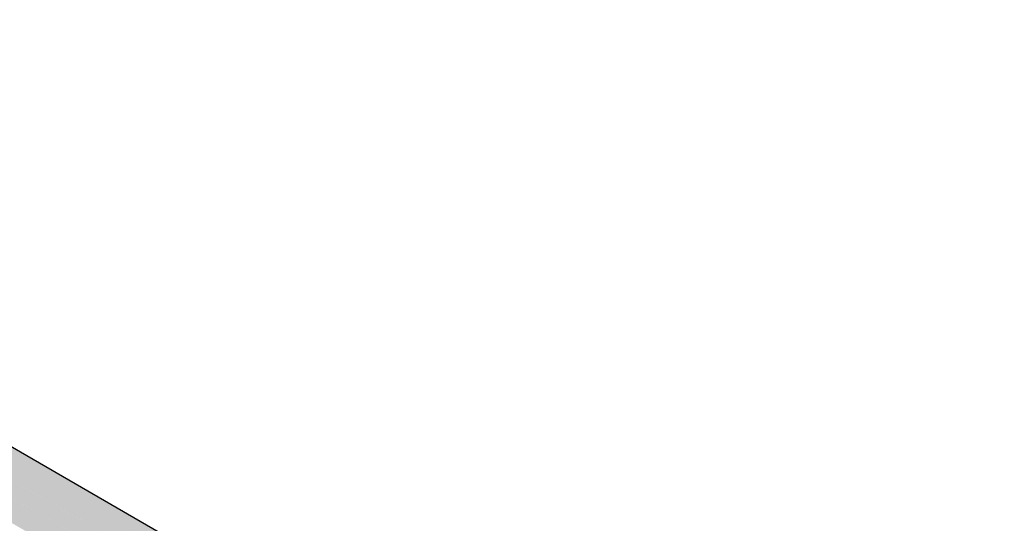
# Model space of a CAD drawing. Header units: millimetres. Extents: x 2 to 902, y -447 to 199.
# Tile 121 of 256: x 47.058 to 48.69, y 44.945 to 45.779. Entities that reach past the tile are written whole.
import ezdxf

# ---------------------------------------------------------------- set-up
doc = ezdxf.new("R2010")
doc.units = ezdxf.units.MM
doc.header["$MEASUREMENT"] = 0
doc.layers.add('AL-Condutos', color=3, linetype='Continuous', lineweight=25)

msp = doc.modelspace()

# ---------------------------------------------------------------- hatches: boundary and pattern name
at = {"layer": 'AL-Condutos', "linetype": 'Continuous'}
for points in [[(50.0287, 43.3028), (45.7575, 45.7687), (50.0139, 43.2824), (50.0174, 43.2803), (50.0178, 43.2801), (50.0191, 43.2829), (50.0206, 43.2851), (50.0297, 43.2984), (50.0201, 43.2849), (50.0297, 43.2984), (50.0313, 43.3008), (50.024, 43.293), (50.0313, 43.3008), (50.0316, 43.3011), (50.0315, 43.3011)], [(45.8841, 45.7196), (45.8077, 45.7642), (45.7981, 45.7453), (45.8817, 45.697), (45.884, 45.7185), (45.8817, 45.697), (45.8916, 45.6913), (45.9195, 45.6752), (46.0705, 45.588), (50.0432, 43.2944), (46.004, 45.6497), (45.9048, 45.7076), (45.8884, 45.7171), (45.9048, 45.7077), (46.0021, 45.6515), (50.0608, 43.3089), (46.0002, 45.6532), (45.9044, 45.7086), (46.0002, 45.6532), (50.0608, 43.3089), (45.9564, 45.6939), (45.8948, 45.7297), (45.8863, 45.7347), (45.8884, 45.7178), (45.8863, 45.7347), (45.8857, 45.7349), (45.812, 45.7619), (45.8842, 45.7202), (45.8016, 45.7679), (45.8014, 45.7679)], [(45.8857, 45.7399), (45.8222, 45.7766), (45.8184, 45.7742), (45.8858, 45.7353), (45.886, 45.7372), (45.8858, 45.7353), (45.8138, 45.7769), (45.8137, 45.7768), (45.8858, 45.735), (45.8863, 45.7347), (45.8863, 45.735), (45.8863, 45.7347), (45.8948, 45.7298), (45.8946, 45.7303), (45.8933, 45.7329), (45.8946, 45.7303), (45.8948, 45.7298), (45.9546, 45.6956), (45.9491, 45.7007), (45.9546, 45.6956), (45.8948, 45.7298), (45.9556, 45.6947), (50.0784, 43.3147), (45.9419, 45.7074), (45.8918, 45.7364), (45.8862, 45.7396)], [(45.8179, 45.7791), (45.9419, 45.7074), (50.093, 43.3109), (45.9415, 45.7078)], [(45.7723, 45.7311), (50.0286, 43.2738), (45.786, 45.752)], [(50.0071, 43.2579), (50.008, 43.2574), (50.0098, 43.2634), (50.0177, 43.28), (50.0151, 43.2815), (45.743, 45.7481)], [(45.8863, 45.7347), (45.9564, 45.6939), (50.0784, 43.3147), (45.9556, 45.6947)], [(50.0022, 43.2378), (50.0032, 43.2372), (50.0039, 43.2436), (50.0079, 43.2573), (50.0055, 43.2587), (45.734, 45.7249)], [(45.7643, 45.7145), (45.7625, 45.7084), (50.0196, 43.2506), (45.7722, 45.731)], [(45.7584, 45.6947), (45.7577, 45.6883), (50.0177, 43.2288), (45.7625, 45.7083)], [(45.8884, 45.7171), (46.004, 45.6497), (50.0608, 43.3089), (46.0021, 45.6515)], [(50.0628, 43.3283), (45.9419, 45.7074), (50.0588, 43.326), (50.0593, 43.3258), (50.0608, 43.3269), (50.0634, 43.328)], [(45.9564, 45.6939), (50.047, 43.3169), (50.0592, 43.3258)], [(50.0467, 43.317), (46.004, 45.6497), (50.0282, 43.3031), (50.0316, 43.3011), (50.0346, 43.3043), (50.0455, 43.3158), (50.047, 43.3168)]]:
    msp.add_hatch(color=91, dxfattribs=at).paths.add_polyline_path(points)

# ---------------------------------------------------------------- linework, layer by layer
at = {"layer": 'AL-Condutos'}
msp.add_line((50.093, 43.3109), (45.9415, 45.7078), dxfattribs=at)

doc.saveas('drawing.dxf')
